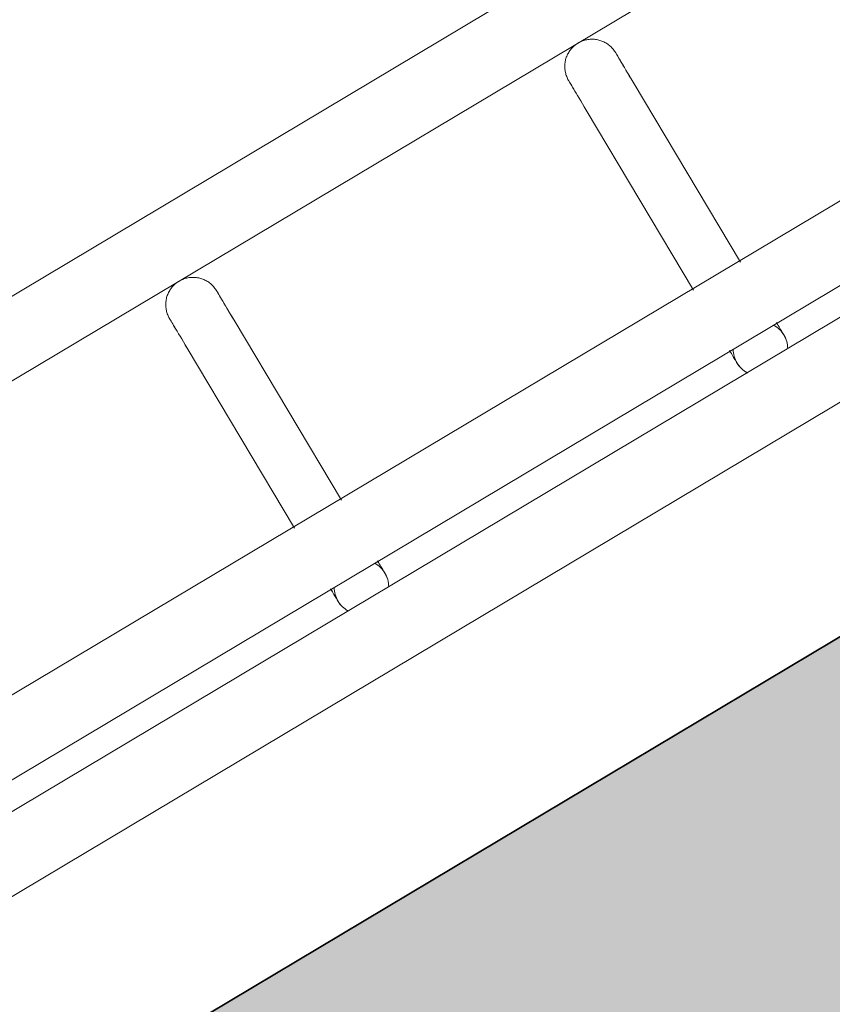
# Model space of a CAD drawing. Header units: metres. Extents: x 127444 to 127966, y 464485 to 464708.
# Tile 101 of 256: x 127920.5123 to 127920.6016, y 464647.8864 to 464647.9946. Entities that reach past the tile are written whole.
import ezdxf

# ---------------------------------------------------------------- set-up
doc = ezdxf.new("R2010")
doc.units = ezdxf.units.M
for name, color, linetype, lineweight in [('A-FLOR-HRAL', 11, 'Continuous', 9), ('B-WE-VH-VERHARDING_BETONSTRAATSTEEN-A-200', 8, 'Continuous', 9), ('N-WE-VH-VERHARDING_BETON-A', 252, 'Continuous', 18), ('N-WE-VH-VERHARDING_BETON-G', 252, 'Continuous', 35), ('S-BEAM', 12, 'Continuous', 9)]:
    doc.layers.add(name, color=color, linetype=linetype, lineweight=lineweight)

# ---------------------------------------------------------------- blocks, each defined once
blk = doc.blocks.new('34_22_B_BNP_Hekwerk_Integra_Schuinkort - Integra_Schuin_1000-4868503--2_00_00')
at = {"layer": 'A-FLOR-HRAL'}
for p, q in [((273.5, 47.13), (-1956.09, 47.13)), ((-1956.09, 39.13), (273.5, 39.13)), ((273.62, 9.5), (-1956.09, 9.5)), ((-1956.09, 1.5), (273.62, 1.5)), ((273.62, -1.5), (-1956.09, -1.5)), ((-1956.09, -9.5), (273.62, -9.5))]:
    blk.add_line(p, q, dxfattribs=at)
at = {"layer": 'S-BEAM'}
for p, q in [((-1645.12, 32.34), (-1645.12, 9.31)), ((-1645.12, 32.34), (-1645.12, 9.31)), ((-1645.12, 32.34), (-1645.12, 9.31)), ((-1645.12, 32.34), (-1645.12, 9.31)), ((-1639.12, 9.31), (-1639.12, 32.34)), ((-1639.12, 9.31), (-1639.12, 32.34)), ((-1639.12, 9.31), (-1639.12, 32.34)), ((-1639.12, 9.31), (-1639.12, 32.34)), ((-1594.06, 32.34), (-1594.06, 9.3)), ((-1594.06, 32.34), (-1594.06, 9.3)), ((-1594.06, 32.34), (-1594.06, 9.3)), ((-1594.06, 32.34), (-1594.06, 9.3)), ((-1588.06, 9.3), (-1588.06, 32.34)), ((-1588.06, 9.3), (-1588.06, 32.34)), ((-1588.06, 9.3), (-1588.06, 32.34)), ((-1588.06, 9.3), (-1588.06, 32.34))]:
    blk.add_line(p, q, dxfattribs=at)
at = {"layer": 'S-BEAM', "flags": 128}
for points in [[(-1645.12, 36.13), (-1645.12, 36.25), (-1645.11, 36.36), (-1645.1, 36.48), (-1645.08, 36.6), (-1645.06, 36.72), (-1645.03, 36.84), (-1645, 36.95), (-1644.97, 37.07), (-1644.93, 37.18), (-1644.88, 37.29), (-1644.83, 37.4), (-1644.78, 37.51), (-1644.72, 37.62), (-1644.66, 37.72), (-1644.6, 37.82), (-1644.53, 37.92), (-1644.45, 38.01), (-1644.38, 38.1), (-1644.3, 38.19), (-1644.21, 38.28), (-1644.12, 38.36), (-1644.03, 38.44), (-1643.94, 38.51), (-1643.84, 38.58), (-1643.74, 38.65), (-1643.64, 38.71), (-1643.53, 38.77), (-1643.43, 38.83), (-1643.32, 38.88), (-1643.21, 38.92), (-1643.09, 38.96), (-1642.98, 39), (-1642.87, 39.03), (-1642.75, 39.06), (-1642.63, 39.08), (-1642.51, 39.1), (-1642.39, 39.11), (-1642.27, 39.12), (-1642.15, 39.12), (-1642.03, 39.12), (-1641.91, 39.12), (-1641.79, 39.11), (-1641.67, 39.09), (-1641.56, 39.07), (-1641.44, 39.05), (-1641.32, 39.02), (-1641.21, 38.98), (-1641.09, 38.94), (-1640.98, 38.9), (-1640.87, 38.85), (-1640.76, 38.8), (-1640.66, 38.74), (-1640.55, 38.68), (-1640.45, 38.62), (-1640.36, 38.55), (-1640.26, 38.48), (-1640.17, 38.4), (-1640.08, 38.32), (-1639.99, 38.24), (-1639.91, 38.15), (-1639.83, 38.06), (-1639.75, 37.97), (-1639.68, 37.87), (-1639.61, 37.77), (-1639.55, 37.67), (-1639.49, 37.57), (-1639.43, 37.46), (-1639.38, 37.35), (-1639.34, 37.24), (-1639.29, 37.13), (-1639.26, 37.02), (-1639.22, 36.9), (-1639.19, 36.78), (-1639.17, 36.67), (-1639.15, 36.55), (-1639.14, 36.43), (-1639.13, 36.31), (-1639.12, 36.19), (-1639.12, 36.13)], [(-1645.08, 36.6), (-1645.06, 36.72), (-1645.03, 36.84), (-1645, 36.95), (-1644.97, 37.07), (-1644.93, 37.18), (-1644.88, 37.29), (-1644.83, 37.4), (-1644.78, 37.51), (-1644.72, 37.62), (-1644.66, 37.72), (-1644.6, 37.82), (-1644.53, 37.92), (-1644.45, 38.01), (-1644.38, 38.1), (-1644.3, 38.19), (-1644.21, 38.28), (-1644.12, 38.36), (-1644.03, 38.44), (-1643.94, 38.51), (-1643.84, 38.58), (-1643.74, 38.65), (-1643.64, 38.71), (-1643.53, 38.77), (-1643.43, 38.83), (-1643.32, 38.88), (-1643.21, 38.92), (-1643.09, 38.96), (-1642.98, 39), (-1642.87, 39.03), (-1642.75, 39.06), (-1642.63, 39.08), (-1642.51, 39.1), (-1642.39, 39.11), (-1642.27, 39.12), (-1642.15, 39.12), (-1642.03, 39.12), (-1641.91, 39.12), (-1641.79, 39.11), (-1641.67, 39.09), (-1641.56, 39.07), (-1641.44, 39.05), (-1641.32, 39.02), (-1641.21, 38.98), (-1641.09, 38.94), (-1640.98, 38.9), (-1640.87, 38.85), (-1640.76, 38.8), (-1640.66, 38.74), (-1640.55, 38.68), (-1640.45, 38.62), (-1640.36, 38.55), (-1640.26, 38.48), (-1640.17, 38.4), (-1640.08, 38.32), (-1639.99, 38.24), (-1639.91, 38.15), (-1639.83, 38.06), (-1639.75, 37.97), (-1639.68, 37.87), (-1639.61, 37.77), (-1639.55, 37.67), (-1639.49, 37.57), (-1639.43, 37.46), (-1639.38, 37.35), (-1639.34, 37.24), (-1639.29, 37.13), (-1639.26, 37.02), (-1639.22, 36.9), (-1639.19, 36.78), (-1639.17, 36.67), (-1639.15, 36.55), (-1639.14, 36.43), (-1639.13, 36.31), (-1639.12, 36.19), (-1639.12, 36.13)], [(-1594.06, 36.13), (-1594.06, 36.25), (-1594.05, 36.36), (-1594.04, 36.48), (-1594.02, 36.6), (-1594, 36.72), (-1593.97, 36.84), (-1593.94, 36.95), (-1593.91, 37.07), (-1593.87, 37.18), (-1593.82, 37.29), (-1593.77, 37.4), (-1593.72, 37.51), (-1593.66, 37.62), (-1593.6, 37.72), (-1593.53, 37.82), (-1593.47, 37.92), (-1593.39, 38.01), (-1593.31, 38.1), (-1593.23, 38.19), (-1593.15, 38.28), (-1593.06, 38.36), (-1592.97, 38.44), (-1592.88, 38.51), (-1592.78, 38.58), (-1592.68, 38.65), (-1592.58, 38.71), (-1592.47, 38.77), (-1592.37, 38.83), (-1592.26, 38.88), (-1592.15, 38.92), (-1592.03, 38.96), (-1591.92, 39), (-1591.8, 39.03), (-1591.69, 39.06), (-1591.57, 39.08), (-1591.45, 39.1), (-1591.33, 39.11), (-1591.21, 39.12), (-1591.09, 39.12), (-1590.97, 39.12), (-1590.85, 39.12), (-1590.73, 39.11), (-1590.61, 39.09), (-1590.49, 39.07), (-1590.38, 39.05), (-1590.26, 39.02), (-1590.15, 38.98), (-1590.03, 38.94), (-1589.92, 38.9), (-1589.81, 38.85), (-1589.7, 38.8), (-1589.6, 38.74), (-1589.49, 38.68), (-1589.39, 38.62), (-1589.29, 38.55), (-1589.2, 38.48), (-1589.11, 38.4), (-1589.02, 38.32), (-1588.93, 38.24), (-1588.85, 38.15), (-1588.77, 38.06), (-1588.69, 37.97), (-1588.62, 37.87), (-1588.55, 37.77), (-1588.49, 37.67), (-1588.43, 37.57), (-1588.37, 37.46), (-1588.32, 37.35), (-1588.27, 37.24), (-1588.23, 37.13), (-1588.19, 37.02), (-1588.16, 36.9), (-1588.13, 36.78), (-1588.11, 36.67), (-1588.09, 36.55), (-1588.07, 36.43), (-1588.06, 36.31), (-1588.06, 36.19), (-1588.06, 36.13)], [(-1594.02, 36.6), (-1594, 36.72), (-1593.97, 36.84), (-1593.94, 36.95), (-1593.91, 37.07), (-1593.87, 37.18), (-1593.82, 37.29), (-1593.77, 37.4), (-1593.72, 37.51), (-1593.66, 37.62), (-1593.6, 37.72), (-1593.53, 37.82), (-1593.47, 37.92), (-1593.39, 38.01), (-1593.31, 38.1), (-1593.23, 38.19), (-1593.15, 38.28), (-1593.06, 38.36), (-1592.97, 38.44), (-1592.88, 38.51), (-1592.78, 38.58), (-1592.68, 38.65), (-1592.58, 38.71), (-1592.47, 38.77), (-1592.37, 38.83), (-1592.26, 38.88), (-1592.15, 38.92), (-1592.03, 38.96), (-1591.92, 39), (-1591.8, 39.03), (-1591.69, 39.06), (-1591.57, 39.08), (-1591.45, 39.1), (-1591.33, 39.11), (-1591.21, 39.12), (-1591.09, 39.12), (-1590.97, 39.12), (-1590.85, 39.12), (-1590.73, 39.11), (-1590.61, 39.09), (-1590.49, 39.07), (-1590.38, 39.05), (-1590.26, 39.02), (-1590.15, 38.98), (-1590.03, 38.94), (-1589.92, 38.9), (-1589.81, 38.85), (-1589.7, 38.8), (-1589.6, 38.74), (-1589.49, 38.68), (-1589.39, 38.62), (-1589.29, 38.55), (-1589.2, 38.48), (-1589.11, 38.4), (-1589.02, 38.32), (-1588.93, 38.24), (-1588.85, 38.15), (-1588.77, 38.06), (-1588.69, 37.97), (-1588.62, 37.87), (-1588.55, 37.77), (-1588.49, 37.67), (-1588.43, 37.57), (-1588.37, 37.46), (-1588.32, 37.35), (-1588.27, 37.24), (-1588.23, 37.13), (-1588.19, 37.02), (-1588.16, 36.9), (-1588.13, 36.78), (-1588.11, 36.67), (-1588.09, 36.55), (-1588.07, 36.43), (-1588.06, 36.31), (-1588.06, 36.19), (-1588.06, 36.13)], [(-1645.12, 32.34), (-1645.12, 32.75), (-1645.12, 33.15), (-1645.12, 33.52), (-1645.12, 33.87), (-1645.12, 34.2), (-1645.12, 34.5), (-1645.12, 34.78), (-1645.12, 35.03), (-1645.12, 35.26), (-1645.12, 35.46), (-1645.12, 35.64), (-1645.12, 35.78), (-1645.12, 35.91), (-1645.12, 36), (-1645.12, 36.07), (-1645.12, 36.11), (-1645.12, 36.13)], [(-1645.12, 36.13), (-1645.12, 36.11), (-1645.12, 36.07), (-1645.12, 36), (-1645.12, 35.91), (-1645.12, 35.79), (-1645.12, 35.64), (-1645.12, 35.46), (-1645.12, 35.26), (-1645.12, 35.04), (-1645.12, 34.78), (-1645.12, 34.51), (-1645.12, 34.2), (-1645.12, 33.88), (-1645.12, 33.53), (-1645.12, 33.16), (-1645.12, 32.76), (-1645.12, 32.34), (-1645.12, 32.34)], [(-1639.12, 32.34), (-1639.12, 32.75), (-1639.12, 33.15), (-1639.12, 33.52), (-1639.12, 33.87), (-1639.12, 34.2), (-1639.12, 34.5), (-1639.12, 34.78), (-1639.12, 35.03), (-1639.12, 35.26), (-1639.12, 35.46), (-1639.12, 35.64), (-1639.12, 35.78), (-1639.12, 35.91), (-1639.12, 36), (-1639.12, 36.07), (-1639.12, 36.11), (-1639.12, 36.13)], [(-1639.12, 36.13), (-1639.12, 36.11), (-1639.12, 36.07), (-1639.12, 36), (-1639.12, 35.91), (-1639.12, 35.79), (-1639.12, 35.64), (-1639.12, 35.46), (-1639.12, 35.26), (-1639.12, 35.04), (-1639.12, 34.78), (-1639.12, 34.51), (-1639.12, 34.2), (-1639.12, 33.88), (-1639.12, 33.53), (-1639.12, 33.16), (-1639.12, 32.76), (-1639.12, 32.34), (-1639.12, 32.34)], [(-1639.12, 33.52), (-1639.12, 33.87), (-1639.12, 34.2), (-1639.12, 34.5), (-1639.12, 34.78), (-1639.12, 35.03), (-1639.12, 35.26), (-1639.12, 35.46), (-1639.12, 35.64), (-1639.12, 35.78), (-1639.12, 35.91), (-1639.12, 36), (-1639.12, 36.07), (-1639.12, 36.11), (-1639.12, 36.13)], [(-1639.12, 36.13), (-1639.12, 36.11), (-1639.12, 36.07), (-1639.12, 36), (-1639.12, 35.91), (-1639.12, 35.79), (-1639.12, 35.64), (-1639.12, 35.46), (-1639.12, 35.26), (-1639.12, 35.04), (-1639.12, 34.78), (-1639.12, 34.51), (-1639.12, 34.2), (-1639.12, 33.88), (-1639.12, 33.53)], [(-1594.06, 32.34), (-1594.06, 32.75), (-1594.06, 33.15), (-1594.06, 33.52), (-1594.06, 33.87), (-1594.06, 34.2), (-1594.06, 34.5), (-1594.06, 34.78), (-1594.06, 35.03), (-1594.06, 35.26), (-1594.06, 35.46), (-1594.06, 35.64), (-1594.06, 35.78), (-1594.06, 35.91), (-1594.06, 36), (-1594.06, 36.07), (-1594.06, 36.11), (-1594.06, 36.13)], [(-1594.06, 36.13), (-1594.06, 36.11), (-1594.06, 36.07), (-1594.06, 36), (-1594.06, 35.91), (-1594.06, 35.79), (-1594.06, 35.64), (-1594.06, 35.46), (-1594.06, 35.26), (-1594.06, 35.04), (-1594.06, 34.78), (-1594.06, 34.51), (-1594.06, 34.2), (-1594.06, 33.88), (-1594.06, 33.53), (-1594.06, 33.16), (-1594.06, 32.76), (-1594.06, 32.34), (-1594.06, 32.34)], [(-1588.06, 32.34), (-1588.06, 32.75), (-1588.06, 33.15), (-1588.06, 33.52), (-1588.06, 33.87), (-1588.06, 34.2), (-1588.06, 34.5), (-1588.06, 34.78), (-1588.06, 35.03), (-1588.06, 35.26), (-1588.06, 35.46), (-1588.06, 35.64), (-1588.06, 35.78), (-1588.06, 35.91), (-1588.06, 36), (-1588.06, 36.07), (-1588.06, 36.11), (-1588.06, 36.13)], [(-1588.06, 36.13), (-1588.06, 36.11), (-1588.06, 36.07), (-1588.06, 36), (-1588.06, 35.91), (-1588.06, 35.79), (-1588.06, 35.64), (-1588.06, 35.46), (-1588.06, 35.26), (-1588.06, 35.04), (-1588.06, 34.78), (-1588.06, 34.51), (-1588.06, 34.2), (-1588.06, 33.88), (-1588.06, 33.53), (-1588.06, 33.16), (-1588.06, 32.76), (-1588.06, 32.34), (-1588.06, 32.34)], [(-1588.06, 33.52), (-1588.06, 33.87), (-1588.06, 34.2), (-1588.06, 34.5), (-1588.06, 34.78), (-1588.06, 35.03), (-1588.06, 35.26), (-1588.06, 35.46), (-1588.06, 35.64), (-1588.06, 35.78), (-1588.06, 35.91), (-1588.06, 36), (-1588.06, 36.07), (-1588.06, 36.11), (-1588.06, 36.13)], [(-1588.06, 36.13), (-1588.06, 36.11), (-1588.06, 36.07), (-1588.06, 36), (-1588.06, 35.91), (-1588.06, 35.79), (-1588.06, 35.64), (-1588.06, 35.46), (-1588.06, 35.26), (-1588.06, 35.04), (-1588.06, 34.78), (-1588.06, 34.51), (-1588.06, 34.2), (-1588.06, 33.88), (-1588.06, 33.53)], [(-1645.12, 32.34), (-1645.12, 32.75), (-1645.12, 33.15), (-1645.12, 33.52), (-1645.12, 33.87), (-1645.12, 34.2)], [(-1645.12, 34.2), (-1645.12, 33.88), (-1645.12, 33.53), (-1645.12, 33.16), (-1645.12, 32.76), (-1645.12, 32.34), (-1645.12, 32.34)], [(-1594.06, 32.34), (-1594.06, 32.75), (-1594.06, 33.15), (-1594.06, 33.52), (-1594.06, 33.87), (-1594.06, 34.2)], [(-1594.06, 34.2), (-1594.06, 33.88), (-1594.06, 33.53), (-1594.06, 33.16), (-1594.06, 32.76), (-1594.06, 32.34), (-1594.06, 32.34)], [(-1645.12, 1.58), (-1645.12, 1.38), (-1645.12, 1.19), (-1645.12, 1.02), (-1645.12, 0.86), (-1645.12, 0.71), (-1645.12, 0.58), (-1645.12, 0.46), (-1645.12, 0.35), (-1645.12, 0.26), (-1645.12, 0.18), (-1645.12, 0.12), (-1645.12, 0.07), (-1645.12, 0.03), (-1645.12, 0.01), (-1645.12, 0)], [(-1645.12, 1.58), (-1645.12, 1.38), (-1645.12, 1.19), (-1645.12, 1.02), (-1645.12, 0.86), (-1645.12, 0.71), (-1645.12, 0.58), (-1645.12, 0.46), (-1645.12, 0.35), (-1645.12, 0.26), (-1645.12, 0.18), (-1645.12, 0.12), (-1645.12, 0.07), (-1645.12, 0.03), (-1645.12, 0.01), (-1645.12, 0)], [(-1645.12, 0), (-1645.12, 0.01), (-1645.12, 0.03), (-1645.12, 0.06), (-1645.12, 0.11), (-1645.12, 0.18), (-1645.12, 0.26), (-1645.12, 0.35), (-1645.12, 0.46), (-1645.12, 0.58), (-1645.12, 0.71), (-1645.12, 0.86), (-1645.12, 1.02), (-1645.12, 1.19), (-1645.12, 1.37), (-1645.12, 1.57)], [(-1645.12, 0), (-1645.12, 0.01), (-1645.12, 0.03), (-1645.12, 0.06), (-1645.12, 0.11), (-1645.12, 0.18), (-1645.12, 0.26), (-1645.12, 0.35), (-1645.12, 0.46), (-1645.12, 0.58), (-1645.12, 0.71), (-1645.12, 0.86), (-1645.12, 1.02), (-1645.12, 1.19), (-1645.12, 1.37), (-1645.12, 1.57)], [(-1639.12, 1.58), (-1639.12, 1.38), (-1639.12, 1.19), (-1639.12, 1.02), (-1639.12, 0.86), (-1639.12, 0.71), (-1639.12, 0.58), (-1639.12, 0.46), (-1639.12, 0.35), (-1639.12, 0.26), (-1639.12, 0.18), (-1639.12, 0.12), (-1639.12, 0.07), (-1639.12, 0.03), (-1639.12, 0.01), (-1639.12, 0)], [(-1639.12, 1.58), (-1639.12, 1.38), (-1639.12, 1.19), (-1639.12, 1.02), (-1639.12, 0.86), (-1639.12, 0.71), (-1639.12, 0.58), (-1639.12, 0.46), (-1639.12, 0.35), (-1639.12, 0.26), (-1639.12, 0.18), (-1639.12, 0.12), (-1639.12, 0.07), (-1639.12, 0.03), (-1639.12, 0.01), (-1639.12, 0)], [(-1639.12, 0), (-1639.12, 0.01), (-1639.12, 0.03), (-1639.12, 0.06), (-1639.12, 0.11), (-1639.12, 0.18), (-1639.12, 0.26), (-1639.12, 0.35), (-1639.12, 0.46), (-1639.12, 0.58), (-1639.12, 0.71), (-1639.12, 0.86), (-1639.12, 1.02), (-1639.12, 1.19), (-1639.12, 1.37), (-1639.12, 1.57)], [(-1639.12, 0), (-1639.12, 0.01), (-1639.12, 0.03), (-1639.12, 0.06), (-1639.12, 0.11), (-1639.12, 0.18), (-1639.12, 0.26), (-1639.12, 0.35), (-1639.12, 0.46), (-1639.12, 0.58), (-1639.12, 0.71), (-1639.12, 0.86), (-1639.12, 1.02), (-1639.12, 1.19), (-1639.12, 1.37), (-1639.12, 1.57)], [(-1594.06, 1.58), (-1594.06, 1.38), (-1594.06, 1.19), (-1594.06, 1.02), (-1594.06, 0.86), (-1594.06, 0.71), (-1594.06, 0.58), (-1594.06, 0.46), (-1594.06, 0.35), (-1594.06, 0.26), (-1594.06, 0.18), (-1594.06, 0.12), (-1594.06, 0.07), (-1594.06, 0.03), (-1594.06, 0.01), (-1594.06, 0)], [(-1594.06, 1.58), (-1594.06, 1.38), (-1594.06, 1.19), (-1594.06, 1.02), (-1594.06, 0.86), (-1594.06, 0.71), (-1594.06, 0.58), (-1594.06, 0.46), (-1594.06, 0.35), (-1594.06, 0.26), (-1594.06, 0.18), (-1594.06, 0.12), (-1594.06, 0.07), (-1594.06, 0.03), (-1594.06, 0.01), (-1594.06, 0)], [(-1594.06, 0), (-1594.06, 0.01), (-1594.06, 0.03), (-1594.06, 0.06), (-1594.06, 0.11), (-1594.06, 0.18), (-1594.06, 0.26), (-1594.06, 0.35), (-1594.06, 0.46), (-1594.06, 0.58), (-1594.06, 0.71), (-1594.06, 0.86), (-1594.06, 1.02), (-1594.06, 1.19), (-1594.06, 1.37), (-1594.06, 1.57)], [(-1594.06, 0), (-1594.06, 0.01), (-1594.06, 0.03), (-1594.06, 0.06), (-1594.06, 0.11), (-1594.06, 0.18), (-1594.06, 0.26), (-1594.06, 0.35), (-1594.06, 0.46), (-1594.06, 0.58), (-1594.06, 0.71), (-1594.06, 0.86), (-1594.06, 1.02), (-1594.06, 1.19), (-1594.06, 1.37), (-1594.06, 1.57)], [(-1588.06, 1.58), (-1588.06, 1.38), (-1588.06, 1.19), (-1588.06, 1.02), (-1588.06, 0.86), (-1588.06, 0.71), (-1588.06, 0.58), (-1588.06, 0.46), (-1588.06, 0.35), (-1588.06, 0.26), (-1588.06, 0.18), (-1588.06, 0.12), (-1588.06, 0.07), (-1588.06, 0.03), (-1588.06, 0.01), (-1588.06, 0)], [(-1588.06, 1.58), (-1588.06, 1.38), (-1588.06, 1.19), (-1588.06, 1.02), (-1588.06, 0.86), (-1588.06, 0.71), (-1588.06, 0.58), (-1588.06, 0.46), (-1588.06, 0.35), (-1588.06, 0.26), (-1588.06, 0.18), (-1588.06, 0.12), (-1588.06, 0.07), (-1588.06, 0.03), (-1588.06, 0.01), (-1588.06, 0)], [(-1588.06, 0), (-1588.06, 0.01), (-1588.06, 0.03), (-1588.06, 0.06), (-1588.06, 0.11), (-1588.06, 0.18), (-1588.06, 0.26), (-1588.06, 0.35), (-1588.06, 0.46), (-1588.06, 0.58), (-1588.06, 0.71), (-1588.06, 0.86), (-1588.06, 1.02), (-1588.06, 1.19), (-1588.06, 1.37), (-1588.06, 1.57)], [(-1588.06, 0), (-1588.06, 0.01), (-1588.06, 0.03), (-1588.06, 0.06), (-1588.06, 0.11), (-1588.06, 0.18), (-1588.06, 0.26), (-1588.06, 0.35), (-1588.06, 0.46), (-1588.06, 0.58), (-1588.06, 0.71), (-1588.06, 0.86), (-1588.06, 1.02), (-1588.06, 1.19), (-1588.06, 1.37), (-1588.06, 1.57)], [(-1645.07, -0.54), (-1645.09, -0.42), (-1645.11, -0.3), (-1645.11, -0.18), (-1645.12, -0.06), (-1645.12, 0)], [(-1645.07, -0.54), (-1645.09, -0.42), (-1645.11, -0.3), (-1645.11, -0.18), (-1645.12, -0.06), (-1645.12, 0)], [(-1639.12, 0), (-1639.12, -0.12), (-1639.13, -0.24), (-1639.14, -0.36), (-1639.16, -0.48), (-1639.18, -0.6)], [(-1639.12, 0), (-1639.12, -0.12), (-1639.13, -0.24), (-1639.14, -0.36), (-1639.16, -0.48), (-1639.18, -0.6)], [(-1594.01, -0.54), (-1594.03, -0.42), (-1594.04, -0.3), (-1594.05, -0.18), (-1594.06, -0.06), (-1594.06, 0)], [(-1594.01, -0.54), (-1594.03, -0.42), (-1594.04, -0.3), (-1594.05, -0.18), (-1594.06, -0.06), (-1594.06, 0)], [(-1588.06, 0), (-1588.06, -0.12), (-1588.07, -0.24), (-1588.08, -0.36), (-1588.1, -0.48), (-1588.12, -0.6)], [(-1588.06, 0), (-1588.06, -0.12), (-1588.07, -0.24), (-1588.08, -0.36), (-1588.1, -0.48), (-1588.12, -0.6)], [(-1644.69, -1.55), (-1644.75, -1.44), (-1644.81, -1.34), (-1644.86, -1.23)], [(-1644.69, -1.55), (-1644.75, -1.44), (-1644.81, -1.34), (-1644.86, -1.23)], [(-1593.63, -1.55), (-1593.69, -1.44), (-1593.74, -1.34), (-1593.8, -1.23)], [(-1593.63, -1.55), (-1593.69, -1.44), (-1593.74, -1.34), (-1593.8, -1.23)]]:
    blk.add_lwpolyline(points, dxfattribs=at)
at = {"layer": 'S-BEAM'}
for centre, start, end in [((-1642.12, 0), 150, 180), ((-1642.12, 0), 0, 30), ((-1591.06, 0), 150, 180), ((-1591.06, 0), 0, 30), ((-1642.12, 0), 165, 180), ((-1642.12, 0), 180, 210), ((-1642.12, 0), 180, 195), ((-1642.12, 0), 330, 0), ((-1642.12, 0), 0, 15), ((-1642.12, 0), 345, 0), ((-1591.06, 0), 165, 180), ((-1591.06, 0), 180, 210), ((-1591.06, 0), 180, 195), ((-1591.06, 0), 330, 0), ((-1591.06, 0), 0, 15), ((-1591.06, 0), 345, 0)]:
    blk.add_arc(centre, 3, start, end, dxfattribs=at)

msp = doc.modelspace()

# ---------------------------------------------------------------- hatches: boundary and pattern name
at = {"layer": 'B-WE-VH-VERHARDING_BETONSTRAATSTEEN-A-200'}
h = msp.add_hatch(dxfattribs=at)
h.set_pattern_fill('AVH-BSS_KEIFORMAAT_ELLEBOOG-SO', color=256, angle=1, pattern_type=2)
h.set_pattern_definition([(31.81611, (127908.58607, 464613.06392), (0.03386772, 0.14457862), [0.315, -0.105]), (301.81611, (127908.47536, 464613.24236), (0.03386772, 0.14457862), [0.315, -0.105])])
h.paths.add_polyline_path([(127940.57923, 464651.66311), (127937.65926, 464649.92134), (127938.01786, 464649.32017), (127940.93783, 464651.06194)], flags=16)
h.paths.add_polyline_path([(127944.2228, 464653.02142), (127943.8642, 464653.62259), (127940.94423, 464651.88083), (127941.30283, 464651.27966)], flags=16)
edge = h.paths.add_edge_path(flags=16)
edge.add_arc((127917.88105, 464700.47107), 0.4, 30.8149, 210.8149)
edge.add_line((127917.53752, 464700.26616), (127921.37951, 464693.82496))
edge.add_arc((127921.72304, 464694.02987), 0.4, 210.8149, 390.8149)
edge.add_line((127922.06657, 464694.23477), (127918.22458, 464700.67597))
edge = h.paths.add_edge_path()
edge.add_line((127929.24995, 464697.53579), (127928.80329, 464697.26935))
edge.add_line((127928.80329, 464697.26935), (127928.62665, 464697.56548))
edge.add_line((127928.62665, 464697.56548), (127924.41416, 464695.05272))
edge.add_line((127924.41416, 464695.05272), (127919.91876, 464702.589))
edge.add_arc((127922.49521, 464704.12585), 3, 146.6578, 210.81611, ccw=False)
edge.add_line((127919.989, 464705.77476), (127913.63025, 464701.98178))
edge.add_arc((127913.33915, 464701.57526), 0.5, 30.8162, 54.3942, ccw=False)
edge.add_line((127913.76856, 464701.8314), (127919.60859, 464692.04091))
edge.add_arc((127919.17411, 464691.7839), 0.50481, -52.9525, 30.6058, ccw=False)
edge.add_line((127919.47824, 464691.381), (127915.65218, 464689.09885))
edge.add_line((127915.65218, 464689.09885), (127916.2004, 464688.17979))
edge.add_line((127916.2004, 464688.17979), (127915.59923, 464687.82119))
edge.add_line((127915.59923, 464687.82119), (127915.05101, 464688.74026))
edge.add_line((127915.05101, 464688.74026), (127913.20424, 464687.63872))
edge.add_line((127913.20424, 464687.63872), (127914.89256, 464684.76207))
edge.add_line((127914.89256, 464684.76207), (127915.59184, 464684.79392))
edge.add_line((127915.59184, 464684.79392), (127915.63332, 464683.88302))
edge.add_line((127915.63332, 464683.88302), (127917.341, 464684.90122))
edge.add_line((127917.341, 464684.90122), (127916.77749, 464685.84591))
edge.add_line((127916.77749, 464685.84591), (127917.37866, 464686.20451))
edge.add_line((127917.37866, 464686.20451), (127918.50568, 464684.31512))
edge.add_line((127918.50568, 464684.31512), (127917.90451, 464683.95652))
edge.add_line((127917.90451, 464683.95652), (127919.08277, 464681.98124))
edge.add_line((127919.08277, 464681.98124), (127919.68394, 464682.33984))
edge.add_line((127919.68394, 464682.33984), (127921.4257, 464679.41987))
edge.add_line((127921.4257, 464679.41987), (127920.82453, 464679.06127))
edge.add_line((127920.82453, 464679.06127), (127922.00279, 464677.08599))
edge.add_line((127922.00279, 464677.08599), (127922.60396, 464677.44459))
edge.add_line((127922.60396, 464677.44459), (127923.73098, 464675.5552))
edge.add_line((127923.73098, 464675.5552), (127923.12981, 464675.1966))
edge.add_line((127923.12981, 464675.1966), (127924.61544, 464672.70603))
edge.add_line((127924.61544, 464672.70603), (127925.21661, 464673.06463))
edge.add_line((127925.21661, 464673.06463), (127926.34363, 464671.17523))
edge.add_line((127926.34363, 464671.17523), (127927.82926, 464668.68467))
edge.add_line((127927.82926, 464668.68467), (127928.95628, 464666.79527))
edge.add_line((127928.95628, 464666.79527), (127930.44191, 464664.30471))
edge.add_line((127930.44191, 464664.30471), (127931.56893, 464662.41531))
edge.add_line((127931.56893, 464662.41531), (127930.96776, 464662.05671))
edge.add_line((127930.96776, 464662.05671), (127932.45339, 464659.56615))
edge.add_line((127932.45339, 464659.56615), (127933.05456, 464659.92475))
edge.add_line((127933.05456, 464659.92475), (127934.18159, 464658.03535))
edge.add_line((127934.18159, 464658.03535), (127933.58041, 464657.67675))
edge.add_line((127933.58041, 464657.67675), (127933.90059, 464657.13999))
edge.add_line((127933.90059, 464657.13999), (127935.47222, 464658.07747))
edge.add_line((127935.47222, 464658.07747), (127936.59925, 464656.18808))
edge.add_line((127936.59925, 464656.18808), (127934.70986, 464655.06105))
edge.add_line((127934.70986, 464655.06105), (127933.96704, 464656.30634))
edge.add_line((127933.96704, 464656.30634), (127931.26177, 464654.69264))
edge.add_line((127931.26177, 464654.69264), (127931.62037, 464654.09147))
edge.add_line((127931.62037, 464654.09147), (127931.0192, 464653.73287))
edge.add_line((127931.0192, 464653.73287), (127930.66068, 464654.33409))
edge.add_line((127930.66068, 464654.33409), (127926.95213, 464652.12194))
edge.add_line((127926.95213, 464652.12194), (127930.18506, 464645.46298))
edge.add_line((127930.18506, 464645.46298), (127936.19927, 464649.05046))
edge.add_line((127936.19927, 464649.05046), (127936.55787, 464648.44929))
edge.add_line((127936.55787, 464648.44929), (127921.0133, 464639.17694))
edge.add_line((127921.0133, 464639.17694), (127920.84681, 464639.45605))
edge.add_line((127920.84681, 464639.45605), (127918.35625, 464637.97043))
edge.add_line((127918.35625, 464637.97043), (127918.90695, 464637.0472))
edge.add_line((127918.90695, 464637.0472), (127917.01756, 464635.92018))
edge.add_line((127917.01756, 464635.92018), (127916.46685, 464636.8434))
edge.add_line((127916.46685, 464636.8434), (127913.97628, 464635.35778))
edge.add_line((127913.97628, 464635.35778), (127914.14278, 464635.07866))
edge.add_line((127914.14278, 464635.07866), (127912.25338, 464633.95164))
edge.add_line((127912.25338, 464633.95164), (127915.11458, 464629.155))
edge.add_line((127915.11458, 464629.155), (127902.72187, 464621.76273))
edge.add_line((127902.72187, 464621.76273), (127903.5901, 464620.30719))
edge.add_line((127903.5901, 464620.30719), (127904.08821, 464620.60432))
edge.add_line((127904.08821, 464620.60432), (127904.44681, 464620.00315))
edge.add_line((127904.44681, 464620.00315), (127903.9487, 464619.70602))
edge.add_line((127903.9487, 464619.70602), (127905.69046, 464616.78605))
edge.add_line((127905.69046, 464616.78605), (127906.18858, 464617.08317))
edge.add_line((127906.18858, 464617.08317), (127906.54718, 464616.482))
edge.add_line((127906.54718, 464616.482), (127906.04906, 464616.18488))
edge.add_line((127906.04906, 464616.18488), (127907.79083, 464613.2649))
edge.add_line((127907.79083, 464613.2649), (127908.28894, 464613.56203))
edge.add_line((127908.28894, 464613.56203), (127908.58607, 464613.06392))
edge.add_line((127908.58607, 464613.06392), (127911.67781, 464614.90814))
edge.add_line((127911.67781, 464614.90814), (127911.38068, 464615.40625))
edge.add_line((127911.38068, 464615.40625), (127922.07294, 464621.78419))
edge.add_line((127922.07294, 464621.78419), (127922.37006, 464621.28608))
edge.add_line((127922.37006, 464621.28608), (127924.86063, 464622.7717))
edge.add_line((127924.86063, 464622.7717), (127924.5635, 464623.26982))
edge.add_line((127924.5635, 464623.26982), (127926.4529, 464624.39684))
edge.add_line((127926.4529, 464624.39684), (127926.75002, 464623.89873))
edge.add_line((127926.75002, 464623.89873), (127929.24059, 464625.38436))
edge.add_line((127929.24059, 464625.38436), (127928.94347, 464625.88247))
edge.add_line((127928.94347, 464625.88247), (127930.83286, 464627.00949))
edge.add_line((127930.83286, 464627.00949), (127931.12999, 464626.51138))
edge.add_line((127931.12999, 464626.51138), (127933.62055, 464627.99701))
edge.add_line((127933.62055, 464627.99701), (127933.32343, 464628.49512))
edge.add_line((127933.32343, 464628.49512), (127935.21282, 464629.62214))
edge.add_line((127935.21282, 464629.62214), (127935.50995, 464629.12403))
edge.add_line((127935.50995, 464629.12403), (127938.00051, 464630.60966))
edge.add_line((127938.00051, 464630.60966), (127937.96978, 464630.66119))
edge.add_line((127937.96978, 464630.66119), (127938.61389, 464631.0454))
edge.add_line((127938.61389, 464631.0454), (127938.3475, 464631.49198))
edge.add_line((127938.3475, 464631.49198), (127938.94867, 464631.85058))
edge.add_line((127938.94867, 464631.85058), (127939.21506, 464631.404))
edge.add_line((127939.21506, 464631.404), (127942.99385, 464633.65805))
edge.add_line((127942.99385, 464633.65805), (127942.72746, 464634.10463))
edge.add_line((127942.72746, 464634.10463), (127943.32863, 464634.46323))
edge.add_line((127943.32863, 464634.46323), (127943.59502, 464634.01665))
edge.add_line((127943.59502, 464634.01665), (127947.37381, 464636.2707))
edge.add_line((127947.37381, 464636.2707), (127947.10742, 464636.71728))
edge.add_line((127947.10742, 464636.71728), (127947.70859, 464637.07588))
edge.add_line((127947.70859, 464637.07588), (127947.97498, 464636.6293))
edge.add_line((127947.97498, 464636.6293), (127951.75377, 464638.88335))
edge.add_line((127951.75377, 464638.88335), (127951.48738, 464639.32993))
edge.add_line((127951.48738, 464639.32993), (127952.08855, 464639.68853))
edge.add_line((127952.08855, 464639.68853), (127952.35494, 464639.24195))
edge.add_line((127952.35494, 464639.24195), (127956.13373, 464641.496))
edge.add_line((127956.13373, 464641.496), (127955.86734, 464641.94258))
edge.add_line((127955.86734, 464641.94258), (127956.46851, 464642.30118))
edge.add_line((127956.46851, 464642.30118), (127956.7349, 464641.8546))
edge.add_line((127956.7349, 464641.8546), (127960.51369, 464644.10865))
edge.add_line((127960.51369, 464644.10865), (127960.2473, 464644.55523))
edge.add_line((127960.2473, 464644.55523), (127960.69389, 464644.82162))
edge.add_line((127960.69389, 464644.82162), (127959.27999, 464647.19196))
edge.add_line((127959.27999, 464647.19196), (127958.8334, 464646.92557))
edge.add_line((127958.8334, 464646.92557), (127958.47477, 464647.52678))
edge.add_line((127958.47477, 464647.52678), (127958.92142, 464647.79309))
edge.add_line((127958.92142, 464647.79309), (127958.87527, 464647.87041))
edge.add_line((127958.87527, 464647.87041), (127958.83663, 464647.84737))
edge.add_line((127958.83663, 464647.84737), (127958.29873, 464648.74912))
edge.add_line((127958.29873, 464648.74912), (127958.3374, 464648.77219))
edge.add_line((127958.3374, 464648.77219), (127958.29125, 464648.84946))
edge.add_line((127958.29125, 464648.84946), (127957.84469, 464648.58308))
edge.add_line((127957.84469, 464648.58308), (127957.48609, 464649.18425))
edge.add_line((127957.48609, 464649.18425), (127957.93268, 464649.45064))
edge.add_line((127957.93268, 464649.45064), (127955.52494, 464653.48708))
edge.add_line((127955.52494, 464653.48708), (127955.07836, 464653.22069))
edge.add_line((127955.07836, 464653.22069), (127954.71976, 464653.82186))
edge.add_line((127954.71976, 464653.82186), (127955.16635, 464654.08825))
edge.add_line((127955.16635, 464654.08825), (127952.76374, 464658.1161))
edge.add_line((127952.76374, 464658.1161), (127952.31714, 464657.8497))
edge.add_line((127952.31714, 464657.8497), (127951.95854, 464658.45088))
edge.add_line((127951.95854, 464658.45088), (127952.40514, 464658.71727))
edge.add_line((127952.40514, 464658.71727), (127950.1511, 464662.49607))
edge.add_line((127950.1511, 464662.49607), (127949.70449, 464662.22967))
edge.add_line((127949.70449, 464662.22967), (127949.34589, 464662.83084))
edge.add_line((127949.34589, 464662.83084), (127949.79248, 464663.09722))
edge.add_line((127949.79248, 464663.09722), (127947.53848, 464666.87604))
edge.add_line((127947.53848, 464666.87604), (127947.09184, 464666.60963))
edge.add_line((127947.09184, 464666.60963), (127946.73324, 464667.2108))
edge.add_line((127946.73324, 464667.2108), (127947.17983, 464667.47719))
edge.add_line((127947.17983, 464667.47719), (127944.92584, 464671.25601))
edge.add_line((127944.92584, 464671.25601), (127944.47919, 464670.98959))
edge.add_line((127944.47919, 464670.98959), (127944.12059, 464671.59076))
edge.add_line((127944.12059, 464671.59076), (127944.56722, 464671.85717))
edge.add_line((127944.56722, 464671.85717), (127942.31317, 464675.63596))
edge.add_line((127942.31317, 464675.63596), (127941.86654, 464675.36955))
edge.add_line((127941.86654, 464675.36955), (127941.50794, 464675.97072))
edge.add_line((127941.50794, 464675.97072), (127941.9546, 464676.23715))
edge.add_line((127941.9546, 464676.23715), (127939.7005, 464680.01591))
edge.add_line((127939.7005, 464680.01591), (127939.25413, 464679.74965))
edge.add_line((127939.25413, 464679.74965), (127938.89514, 464680.35059))
edge.add_line((127938.89514, 464680.35059), (127939.34202, 464680.61716))
edge.add_line((127939.34202, 464680.61716), (127937.08788, 464684.39589))
edge.add_line((127937.08788, 464684.39589), (127936.64124, 464684.12947))
edge.add_line((127936.64124, 464684.12947), (127936.28264, 464684.73064))
edge.add_line((127936.28264, 464684.73064), (127936.7293, 464684.99708))
edge.add_line((127936.7293, 464684.99708), (127934.47522, 464688.77585))
edge.add_line((127934.47522, 464688.77585), (127934.02859, 464688.50943))
edge.add_line((127934.02859, 464688.50943), (127933.66999, 464689.1106))
edge.add_line((127933.66999, 464689.1106), (127934.11664, 464689.37703))
edge.add_line((127934.11664, 464689.37703), (127931.8626, 464693.15582))
edge.add_line((127931.8626, 464693.15582), (127931.41594, 464692.88939))
edge.add_line((127931.41594, 464692.88939), (127931.05734, 464693.49056))
edge.add_line((127931.05734, 464693.49056), (127931.504, 464693.75699))
edge.add_line((127931.504, 464693.75699), (127929.24995, 464697.53579))
h.paths.add_polyline_path([(127958.14957, 464648.76494), (127958.25263, 464648.82642), (127958.88274, 464647.77007), (127958.77968, 464647.7086)], flags=17)
h = msp.add_hatch(dxfattribs=at)
h.set_pattern_fill('AVH-BSS_KEIFORMAAT_ELLEBOOG-SO', color=256, angle=1, pattern_type=2)
h.set_pattern_definition([(1, (2e-09, 52.72539), (0.103151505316, 0.106816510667), [0.315, -0.105]), (271, (-0.00367, 52.93536), (0.103151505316, 0.106816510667), [0.315, -0.105])])
h.paths.add_polyline_path([(127936.64375, 464648.50051), (127936.28515, 464649.10169), (127925.97936, 464642.95427), (127922.55986, 464648.68687), (127922.86045, 464648.86617), (127922.50185, 464649.46734), (127917.3531, 464646.39611), (127917.30336, 464647.21519), (127916.60409, 464647.18334), (127916.70418, 464644.98562), (127917.40346, 464645.01746), (127917.37714, 464645.59537), (127918.05108, 464645.99738), (127921.47058, 464640.26478), (127920.6547, 464639.77811), (127921.0133, 464639.17694)], flags=17)
h.paths.add_polyline_path([(127906.47784, 464630.50653), (127906.11925, 464631.1077), (127904.22985, 464629.98067), (127904.58845, 464629.3795)], flags=16)
h.paths.add_polyline_path([(127914.14278, 464635.07866), (127913.78418, 464635.67983), (127911.89478, 464634.55281), (127912.25338, 464633.95164)], flags=17)
h.paths.add_polyline_path([(127936.64375, 464648.50051), (127936.28515, 464649.10169), (127925.97936, 464642.95427), (127922.55986, 464648.68687), (127922.86045, 464648.86617), (127922.50185, 464649.46734), (127917.3531, 464646.39611), (127917.30336, 464647.21519), (127916.60409, 464647.18334), (127916.70418, 464644.98562), (127917.40346, 464645.01746), (127917.37714, 464645.59537), (127918.05108, 464645.99738), (127921.47058, 464640.26478), (127920.6547, 464639.77811), (127921.0133, 464639.17694)], flags=17)
edge = h.paths.add_edge_path(flags=16)
edge.add_arc((127906.61302, 464696.42456), 0.40001, 2.991, 182.2395)
edge.add_line((127906.21332, 464696.40893), (127906.72019, 464685.30208))
edge.add_arc((127907.11886, 464685.34036), 0.4005, 185.4842, 359.7384)
edge.add_line((127907.51936, 464685.33853), (127907.01249, 464696.44544))
edge = h.paths.add_edge_path()
edge.add_line((127915.6825, 464667.41804), (127916.38177, 464667.44989))
edge.add_line((127916.38177, 464667.44989), (127916.21855, 464671.03351))
edge.add_line((127916.21855, 464671.03351), (127915.51928, 464671.00166))
edge.add_line((127915.51928, 464671.00166), (127915.41918, 464673.19938))
edge.add_line((127915.41918, 464673.19938), (127916.11846, 464673.23123))
edge.add_line((127916.11846, 464673.23123), (127915.98254, 464676.21547))
edge.add_line((127915.98254, 464676.21547), (127915.28327, 464676.18363))
edge.add_line((127915.28327, 464676.18363), (127915.12857, 464679.58011))
edge.add_line((127915.12857, 464679.58011), (127915.82785, 464679.61195))
edge.add_line((127915.82785, 464679.61195), (127915.69193, 464682.5962))
edge.add_line((127915.69193, 464682.5962), (127914.99266, 464682.56435))
edge.add_line((127914.99266, 464682.56435), (127914.89029, 464684.81202))
edge.add_line((127914.89029, 464684.81202), (127913.20424, 464687.63872))
edge.add_line((127913.20424, 464687.63872), (127910.65997, 464686.12114))
edge.add_arc((127910.40161, 464686.54922), 0.50001, 182.6082, 301.1127, ccw=False)
edge.add_line((127909.90212, 464686.52647), (127909.31543, 464699.40799))
edge.add_line((127909.31543, 464699.40799), (127903.79014, 464696.11216))
edge.add_line((127903.79014, 464696.11216), (127904.50289, 464680.46465))
edge.add_line((127904.50289, 464680.46465), (127899.60241, 464680.24141))
edge.add_line((127899.60241, 464680.24141), (127899.92236, 464673.19029))
edge.add_line((127899.92236, 464673.19029), (127899.34297, 464673.1639))
edge.add_line((127899.34297, 464673.1639), (127899.50737, 464669.58033))
edge.add_line((127899.50737, 464669.58033), (127900.08677, 464669.60672))
edge.add_line((127900.08677, 464669.60672), (127900.18686, 464667.409))
edge.add_line((127900.18686, 464667.409), (127899.60746, 464667.38261))
edge.add_line((127899.60746, 464667.38261), (127899.77068, 464663.79899))
edge.add_line((127899.77068, 464663.79899), (127900.35008, 464663.82538))
edge.add_line((127900.35008, 464663.82538), (127900.45017, 464661.62766))
edge.add_line((127900.45017, 464661.62766), (127899.87077, 464661.60127))
edge.add_line((127899.87077, 464661.60127), (127900.03861, 464658.01786))
edge.add_line((127900.03861, 464658.01786), (127900.61801, 464658.04425))
edge.add_line((127900.61801, 464658.04425), (127900.71348, 464655.84631))
edge.add_line((127900.71348, 464655.84631), (127900.13408, 464655.81992))
edge.add_line((127900.13408, 464655.81992), (127900.2973, 464652.2363))
edge.add_line((127900.2973, 464652.2363), (127900.8767, 464652.26269))
edge.add_line((127900.8767, 464652.26269), (127900.9768, 464650.06497))
edge.add_line((127900.9768, 464650.06497), (127900.3974, 464650.03858))
edge.add_line((127900.3974, 464650.03858), (127900.56061, 464646.45496))
edge.add_line((127900.56061, 464646.45496), (127901.14001, 464646.48135))
edge.add_line((127901.14001, 464646.48135), (127901.76673, 464632.72094))
edge.add_line((127901.76673, 464632.72094), (127901.18733, 464632.69455))
edge.add_line((127901.18733, 464632.69455), (127901.35055, 464629.11093))
edge.add_line((127901.35055, 464629.11093), (127901.92995, 464629.13732))
edge.add_line((127901.92995, 464629.13732), (127902.03004, 464626.9396))
edge.add_line((127902.03004, 464626.9396), (127901.45064, 464626.91321))
edge.add_line((127901.45064, 464626.91321), (127901.58097, 464624.05164))
edge.add_line((127901.58097, 464624.05164), (127902.16037, 464624.07803))
edge.add_line((127902.16037, 464624.07803), (127902.19222, 464623.37876))
edge.add_line((127902.19222, 464623.37876), (127901.7694, 464623.3595))
edge.add_line((127901.7694, 464623.3595), (127902.72187, 464621.76273))
edge.add_line((127902.72187, 464621.76273), (127915.11458, 464629.155))
edge.add_line((127915.11458, 464629.155), (127912.25338, 464633.95164))
edge.add_line((127912.25338, 464633.95164), (127914.14278, 464635.07866))
edge.add_line((127914.14278, 464635.07866), (127913.97628, 464635.35778))
edge.add_line((127913.97628, 464635.35778), (127916.46685, 464636.8434))
edge.add_line((127916.46685, 464636.8434), (127915.89053, 464637.80957))
edge.add_line((127915.89053, 464637.80957), (127917.77993, 464638.9366))
edge.add_line((127917.77993, 464638.9366), (127918.35625, 464637.97043))
edge.add_line((127918.35625, 464637.97043), (127920.84681, 464639.45605))
edge.add_line((127920.84681, 464639.45605), (127920.6547, 464639.77811))
edge.add_line((127920.6547, 464639.77811), (127921.47058, 464640.26478))
edge.add_line((127921.47058, 464640.26478), (127918.05038, 464646.00075))
edge.add_line((127918.05038, 464646.00075), (127917.37714, 464645.59537))
edge.add_line((127917.37714, 464645.59537), (127917.40346, 464645.01746))
edge.add_line((127917.40346, 464645.01746), (127916.70418, 464644.98562))
edge.add_line((127916.70418, 464644.98562), (127916.60409, 464647.18334))
edge.add_line((127916.60409, 464647.18334), (127917.18349, 464647.20973))
edge.add_line((127917.18349, 464647.20973), (127917.15193, 464647.90268))
edge.add_line((127917.15193, 464647.90268), (127916.57253, 464647.87629))
edge.add_line((127916.57253, 464647.87629), (127916.47243, 464650.07401))
edge.add_line((127916.47243, 464650.07401), (127917.17171, 464650.10586))
edge.add_line((127917.17171, 464650.10586), (127917.00849, 464653.68948))
edge.add_line((127917.00849, 464653.68948), (127916.30922, 464653.65763))
edge.add_line((127916.30922, 464653.65763), (127916.21781, 464655.85575))
edge.add_line((127916.21781, 464655.85575), (127916.0459, 464659.43897))
edge.add_line((127916.0459, 464659.43897), (127915.94581, 464661.6367))
edge.add_line((127915.94581, 464661.6367), (127915.78259, 464665.22032))
edge.add_line((127915.78259, 464665.22032), (127915.6825, 464667.41804))
at = {"layer": 'N-WE-VH-VERHARDING_BETON-A'}
h = msp.add_hatch(color=256, dxfattribs=at)
h.dxf.hatch_style = 1
edge = h.paths.add_edge_path()
edge.add_line((127921.64988, 464639.96419), (127917.87178, 464646.29796))
edge.add_line((127917.87178, 464646.29796), (127917.89329, 464646.31079))
edge.add_line((127917.89329, 464646.31079), (127917.94448, 464646.22489))
edge.add_arc((127917.96595, 464646.23769), 0.025, 210.8161, 300.8161)
edge.add_line((127917.97876, 464646.21622), (127918.15361, 464646.32086))
edge.add_arc((127918.13771, 464646.34015), 0.025, 309.4891, 390.8161)
edge.add_line((127918.15918, 464646.35296), (127918.10796, 464646.43884))
edge.add_line((127918.10796, 464646.43884), (127922.27326, 464648.92344))
edge.add_line((127922.27326, 464648.92344), (127922.32444, 464648.83754))
edge.add_arc((127922.34591, 464648.85034), 0.025, 210.8161, 300.8161)
edge.add_line((127922.35872, 464648.82887), (127922.4446, 464648.8801))
edge.add_line((127922.4446, 464648.8801), (127922.53048, 464648.93133))
edge.add_line((127922.53048, 464648.93133), (127922.53915, 464648.96561))
edge.add_line((127922.53915, 464648.96561), (127922.49432, 464649.04075))
edge.add_line((127922.49432, 464649.04075), (127925.10741, 464650.59736))
edge.add_line((127925.10741, 464650.59736), (127926.69124, 464647.32345))
edge.add_line((127926.69124, 464647.32345), (127928.32509, 464643.94613))
edge.add_line((127928.32509, 464643.94613), (127926.26601, 464642.71772))
edge.add_line((127926.26601, 464642.71772), (127926.21479, 464642.8036))
edge.add_arc((127926.19332, 464642.7908), 0.025, 30.8161, 120.8161)
edge.add_line((127926.18051, 464642.81227), (127926.09463, 464642.76104))
edge.add_line((127926.09463, 464642.76104), (127926.00445, 464642.70725))
edge.add_arc((127926.02475, 464642.68753), 0.0283, 135.8356, 195.7966)
edge.add_line((127925.99752, 464642.67983), (127926.05131, 464642.58965))
edge.add_line((127926.05131, 464642.58965), (127921.88605, 464640.10507))
edge.add_line((127921.88605, 464640.10507), (127921.83226, 464640.19525))
edge.add_arc((127921.81255, 464640.17495), 0.0283, 45.8356, 105.7966)
edge.add_line((127921.80484, 464640.20218), (127921.62449, 464640.0946))
edge.add_arc((127921.64479, 464640.07488), 0.0283, 135.8356, 195.7966)
edge.add_line((127921.61756, 464640.06718), (127921.67135, 464639.977))
edge.add_line((127921.67135, 464639.977), (127921.64988, 464639.96419))

# ---------------------------------------------------------------- linework, layer by layer
at = {"layer": 'N-WE-VH-VERHARDING_BETON-G', "flags": 128}
msp.add_lwpolyline([(127926.05131, 464642.58965), (127921.88605, 464640.10507), (127921.83226, 464640.19525, 0.267767), (127921.80484, 464640.20218), (127921.62449, 464640.0946, 0.267766), (127921.61756, 464640.06718), (127921.67135, 464639.977), (127921.64988, 464639.96419), (127917.87178, 464646.29796), (127917.89329, 464646.31079), (127917.94448, 464646.22489, 0.414214), (127917.97876, 464646.21622), (127918.15361, 464646.32086, 0.370541), (127918.15918, 464646.35296), (127918.10796, 464646.43884), (127922.27326, 464648.92344), (127922.32444, 464648.83754, 0.414213), (127922.35872, 464648.82887), (127922.4446, 464648.8801)], format="xyb", dxfattribs=at)

# ---------------------------------------------------------------- block references
at = {"layer": 'A-FLOR-HRAL', "xscale": 0.001, "yscale": 0.001, "zscale": 0.001, "rotation": 30.81638242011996}
msp.add_blockref('34_22_B_BNP_Hekwerk_Integra_Schuinkort - Integra_Schuin_1000-4868503--2_00_00', (127921.96017, 464648.77351), dxfattribs=at)

doc.saveas('drawing.dxf')
